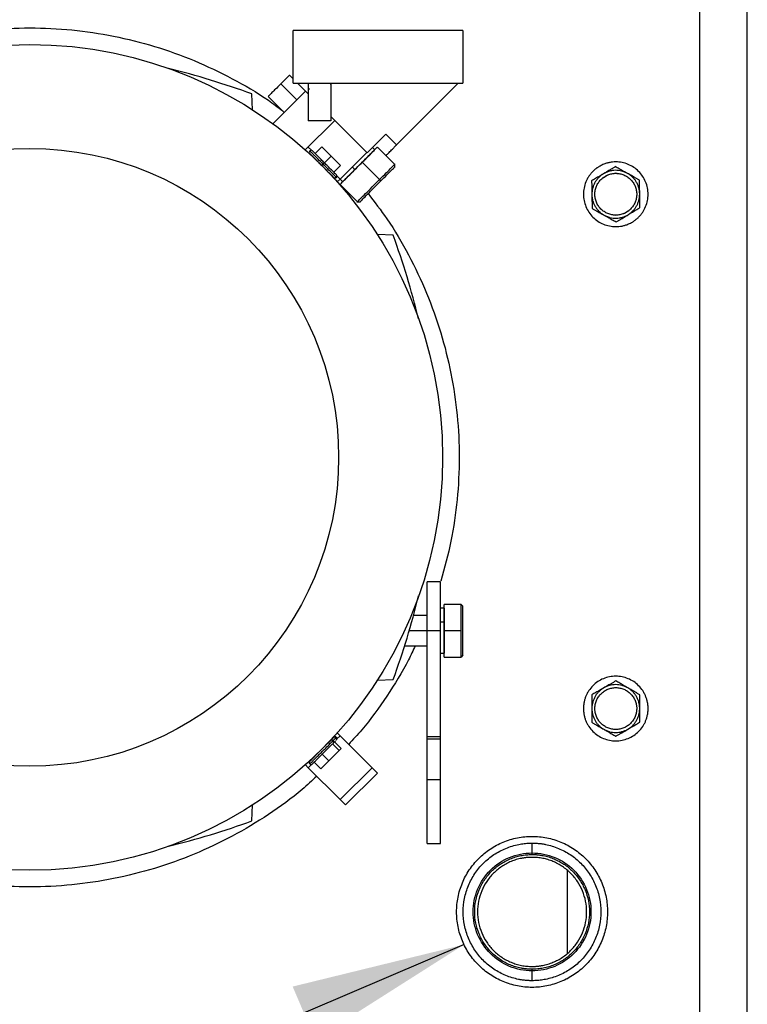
# Model space of a CAD drawing. Header units: inches. Extents: x 3 to 150, y 3 to 116.
# Tile 24 of 64: x 36 to 44, y 96 to 107. Entities that reach past the tile are written whole.
import ezdxf

# ---------------------------------------------------------------- set-up
doc = ezdxf.new("R2010")
doc.units = ezdxf.units.IN
doc.header["$LTSCALE"] = 14
doc.header["$MEASUREMENT"] = 0
doc.layers.add('TEXT', color=140, linetype='Continuous', lineweight=25)
doc.dimstyles.new('SLDDIMSTYLE3', dxfattribs={"dimtxt": 0.18, "dimasz": 1.82, "dimexe": 0, "dimexo": 0.0625, "dimgap": 0, "dimtad": 0, "dimtih": 1, "dimtoh": 1, "dimdec": 0, "dimrnd": 1e-09, "dimzin": 0, "dimdsep": 46, "dimtxsty": 'Standard', "dimsah": 1, "dimcen": 0.09, "dimadec": 0, "dimazin": 0, "dimtfac": 1.82, "dimtdec": 0, "dimtofl": 0, "dimtmove": 0, "dimatfit": 3, "dimfxl": 0, "dimfrac": 2, "dimtolj": 1, "dimtzin": 0, "dimarcsym": 0})

msp = doc.modelspace()

# ---------------------------------------------------------------- linework, layer by layer
for p, q in [((43.201, 107.828), (43.201, 93.727)), ((43.701, 90.837), (43.701, 107.818)), ((38.954, 105.863), (38.954, 106.414)), ((40.726, 106.414), (38.954, 106.414)), ((40.726, 106.414), (40.726, 105.863)), ((38.954, 105.909), (38.916, 105.948)), ((38.825, 105.857), (38.992, 105.69)), ((38.954, 105.863), (40.726, 105.863)), ((39, 105.863), (39.111, 105.752)), ((39.111, 105.863), (39.111, 105.47)), ((39.124, 105.806), (39.111, 105.793)), ((39.348, 105.863), (39.348, 105.47)), ((39.348, 105.85), (39.348, 105.863)), ((40.035, 105.218), (40.679, 105.863)), ((38.529, 105.586), (38.523, 105.751)), ((38.693, 105.725), (38.86, 105.558)), ((38.74, 105.438), (39.083, 105.781)), ((39.105, 105.758), (39.111, 105.765)), ((39.348, 105.516), (39.728, 105.135)), ((39.389, 105.474), (39.077, 105.163)), ((39.348, 105.47), (39.111, 105.47)), ((39.728, 105.135), (39.923, 105.33)), ((39.923, 105.33), (40.035, 105.218)), ((39.144, 105.163), (39.11, 105.196)), ((39.252, 105.199), (39.183, 105.129)), ((39.252, 105.199), (39.35, 105.101)), ((39.806, 105.168), (39.784, 105.191)), ((40.015, 105.015), (39.834, 105.196)), ((39.183, 105.074), (39.182, 105.073)), ((39.28, 105.032), (39.35, 105.101)), ((39.35, 105.101), (39.447, 105.004)), ((39.444, 104.862), (39.723, 105.14)), ((39.447, 105.004), (39.378, 104.934)), ((39.598, 104.96), (39.571, 104.988)), ((39.675, 105.037), (39.856, 104.856)), ((40.015, 105.015), (40.015, 105.021)), ((40.015, 104.984), (40.015, 105.011)), ((39.321, 104.934), (39.322, 104.934)), ((39.444, 104.862), (39.411, 104.895)), ((39.415, 104.832), (39.444, 104.862)), ((39.444, 104.862), (39.472, 104.834)), ((42.229, 104.896), (42.194, 104.872)), ((42.326, 104.922), (42.31, 104.918)), ((42.353, 104.916), (42.326, 104.922)), ((39.444, 104.806), (39.625, 104.625)), ((39.856, 104.856), (39.867, 104.84)), ((39.522, 104.705), (39.534, 104.717)), ((39.62, 104.625), (39.625, 104.625)), ((39.629, 104.625), (39.657, 104.625)), ((42.3, 104.489), (42.326, 104.484)), ((42.326, 104.484), (42.342, 104.487)), ((42.423, 104.51), (42.459, 104.533)), ((40, 104.275), (39.834, 104.281)), ((40.493, 100.654), (40.355, 100.654)), ((40.532, 100.378), (40.493, 100.378)), ((40.709, 100.417), (40.532, 100.417)), ((40.709, 100.417), (40.729, 100.398)), ((40.355, 100.299), (40.212, 100.299)), ((40.532, 100.232), (40.493, 100.232)), ((40.163, 100.142), (40.355, 100.142)), ((40.355, 100.142), (40.493, 100.142)), ((40.355, 99.033), (40.355, 100.142)), ((40.493, 99.033), (40.493, 100.142)), ((40.532, 100.142), (40.709, 100.142)), ((40.12, 99.984), (40.355, 99.984)), ((40.493, 99.906), (40.532, 99.906)), ((40.532, 99.866), (40.709, 99.866)), ((40.729, 99.886), (40.709, 99.866)), ((39.834, 99.625), (40, 99.631)), ((39.411, 99.01), (39.444, 99.044)), ((39.415, 99.073), (39.444, 99.044)), ((39.444, 99.044), (39.779, 98.71)), ((40.493, 99.033), (40.355, 99.033)), ((40.493, 99.008), (40.355, 99.008)), ((39.322, 98.971), (39.321, 98.972)), ((39.364, 98.958), (39.434, 98.888)), ((39.457, 98.911), (39.387, 98.981)), ((39.457, 98.911), (39.434, 98.888)), ((39.182, 98.833), (39.183, 98.832)), ((39.327, 98.781), (39.257, 98.851)), ((39.434, 98.888), (39.327, 98.781)), ((39.081, 98.739), (39.11, 98.71)), ((39.11, 98.71), (39.144, 98.743)), ((39.11, 98.71), (39.444, 98.376)), ((39.243, 98.697), (39.173, 98.767)), ((39.327, 98.781), (39.243, 98.697)), ((39.444, 98.376), (39.779, 98.71)), ((39.779, 98.71), (39.834, 98.654)), ((39.5, 98.32), (39.834, 98.654)), ((40.355, 98.587), (40.493, 98.587)), ((38.523, 98.154), (38.529, 98.32)), ((39.444, 98.376), (39.5, 98.32)), ((40.355, 97.917), (40.493, 97.917)), ((41.451, 97.819), (41.451, 97.922)), ((41.821, 97.895), (41.821, 97.904)), ((41.451, 97.802), (41.451, 97.819)), ((41.821, 96.772), (41.821, 97.634)), ((41.451, 96.587), (41.451, 96.603)), ((41.451, 96.484), (41.451, 96.587)), ((41.821, 96.501), (41.821, 96.51))]:
    msp.add_line(p, q)
for radius in [4.315, 3.228]:
    msp.add_circle((36.201, 101.953), radius)
for centre, radius, start, end in [((35.6, 97.724), 8.543, 69.9907, 76.1203), ((39.141, 105.143), 0.0197, 135.0181, 225), ((39.141, 105.143), 0.0197, 45, 135.0181), ((39.392, 104.893), 0.0197, 225, 315.0181), ((39.392, 104.893), 0.0197, 315.0181, 45), ((31.972, 101.351), 8.543, 13.8797, 20.0093), ((31.972, 102.554), 8.543, 339.9907, 346.1203), ((39.392, 99.013), 0.0197, 44.5044, 135), ((39.392, 99.013), 0.0197, 315, 44.5044), ((39.141, 98.763), 0.0197, 135, 224.5044), ((39.141, 98.763), 0.0197, 224.5044, 315), ((35.6, 106.182), 8.543, 283.8797, 290.0093)]:
    msp.add_arc(centre, radius, start, end)
for points, knots in [([(33.559, 105.574), (33.608, 105.612), (33.774, 105.738), (34.083, 105.916), (34.481, 106.106), (34.896, 106.255), (35.324, 106.362), (35.761, 106.427), (36.201, 106.448), (36.642, 106.427), (37.078, 106.362), (37.506, 106.255), (37.922, 106.106), (38.319, 105.916), (38.628, 105.738), (38.794, 105.612), (38.844, 105.574)], [0, 0, 0, 0, 0.032756, 0.11063, 0.188504, 0.266378, 0.344252, 0.422126, 0.5, 0.577874, 0.655748, 0.733622, 0.811496, 0.88937, 0.967244, 1, 1, 1, 1]), ([(38.913, 105.946), (38.914, 105.946), (38.915, 105.947), (38.898, 105.93), (38.867, 105.899), (38.839, 105.871), (38.825, 105.857)], [0, 0, 0, 0, 0.15028, 0.43352, 0.71676, 1, 1, 1, 1]), ([(38.825, 105.857), (38.81, 105.842), (38.781, 105.813), (38.739, 105.772), (38.709, 105.741), (38.693, 105.725), (38.694, 105.727), (38.695, 105.727)], [0, 0, 0, 0, 0.223742, 0.447485, 0.671227, 0.89497, 1, 1, 1, 1]), ([(39.675, 105.037), (39.7, 105.062), (39.749, 105.111), (39.803, 105.165), (39.833, 105.195), (39.831, 105.193), (39.83, 105.192)], [0, 0, 0, 0, 0.28324, 0.56648, 0.84972, 1, 1, 1, 1]), ([(39.923, 105.107), (39.931, 105.114), (39.954, 105.138), (39.984, 105.168), (40.013, 105.197), (40.031, 105.215), (40.033, 105.217), (40.035, 105.218)], [0, 0, 0, 0, 0.104512, 0.328384, 0.552256, 0.776128, 1, 1, 1, 1]), ([(39.266, 105.018), (39.253, 105.031), (39.223, 105.061), (39.187, 105.097), (39.16, 105.124), (39.142, 105.142), (39.131, 105.154), (39.126, 105.159), (39.127, 105.157), (39.127, 105.157)], [0, 0, 0, 0, 0.180629, 0.409108, 0.542815, 0.687841, 0.841533, 0.999954, 1, 1, 1, 1]), ([(39.127, 105.129), (39.127, 105.129), (39.128, 105.128), (39.133, 105.123), (39.137, 105.119), (39.146, 105.11), (39.152, 105.104), (39.164, 105.092), (39.171, 105.086), (39.191, 105.066), (39.204, 105.052), (39.23, 105.026), (39.242, 105.014), (39.252, 105.004)], [0, 0, 0, 0, 0.125, 0.125, 0.25, 0.25, 0.375, 0.375, 0.5, 0.5, 0.75, 0.75, 1, 1, 1, 1]), ([(39.28, 105.032), (39.27, 105.042), (39.258, 105.054), (39.232, 105.08), (39.218, 105.094), (39.198, 105.114), (39.192, 105.12), (39.18, 105.132), (39.174, 105.138), (39.165, 105.147), (39.161, 105.151), (39.156, 105.156), (39.155, 105.157), (39.155, 105.157)], [0, 0, 0, 0, 0.25, 0.25, 0.5, 0.5, 0.625, 0.625, 0.75, 0.75, 0.875, 0.875, 1, 1, 1, 1]), ([(39.598, 104.96), (39.62, 104.982), (39.664, 105.026), (39.727, 105.089), (39.776, 105.138), (39.804, 105.166), (39.804, 105.165), (39.803, 105.165)], [0, 0, 0, 0, 0.215953, 0.431905, 0.647858, 0.86381, 1, 1, 1, 1]), ([(39.266, 105.018), (39.265, 105.016), (39.263, 105.015), (39.259, 105.011), (39.258, 105.009), (39.255, 105.007), (39.254, 105.006), (39.253, 105.004), (39.252, 105.004), (39.252, 105.004)], [0, 0, 0, 0, 0.25, 0.25, 0.5, 0.5, 0.75, 0.75, 1, 1, 1, 1]), ([(39.252, 105.004), (39.263, 104.994), (39.275, 104.982), (39.3, 104.956), (39.314, 104.942), (39.334, 104.922), (39.341, 104.916), (39.353, 104.904), (39.358, 104.898), (39.368, 104.889), (39.371, 104.885), (39.376, 104.88), (39.378, 104.879), (39.378, 104.879)], [0, 0, 0, 0, 0.25, 0.25, 0.5, 0.5, 0.625, 0.625, 0.75, 0.75, 0.875, 0.875, 1, 1, 1, 1]), ([(39.28, 105.032), (39.28, 105.032), (39.28, 105.032), (39.279, 105.03), (39.277, 105.029), (39.275, 105.026), (39.273, 105.025), (39.27, 105.021), (39.268, 105.02), (39.266, 105.018)], [0, 0, 0, 0, 0.25, 0.25, 0.5, 0.5, 0.75, 0.75, 1, 1, 1, 1]), ([(39.405, 104.879), (39.405, 104.879), (39.407, 104.877), (39.402, 104.882), (39.391, 104.894), (39.372, 104.912), (39.345, 104.939), (39.309, 104.975), (39.279, 105.005), (39.266, 105.018)], [0, 0, 0, 0, 0.000046, 0.158467, 0.312159, 0.457185, 0.590892, 0.819371, 1, 1, 1, 1]), ([(39.405, 104.907), (39.405, 104.907), (39.404, 104.908), (39.399, 104.913), (39.395, 104.917), (39.386, 104.926), (39.381, 104.931), (39.369, 104.943), (39.362, 104.95), (39.342, 104.97), (39.328, 104.984), (39.302, 105.01), (39.291, 105.021), (39.28, 105.032)], [0, 0, 0, 0, 0.125, 0.125, 0.25, 0.25, 0.375, 0.375, 0.5, 0.5, 0.75, 0.75, 1, 1, 1, 1]), ([(39.448, 104.81), (39.447, 104.809), (39.445, 104.807), (39.473, 104.835), (39.526, 104.888), (39.598, 104.96), (39.649, 105.011), (39.675, 105.037)], [0, 0, 0, 0, 0.10503, 0.328773, 0.552515, 0.776258, 1, 1, 1, 1]), ([(39.856, 104.856), (39.881, 104.881), (39.93, 104.93), (39.984, 104.984), (40.014, 105.014), (40.012, 105.012), (40.011, 105.011)], [0, 0, 0, 0, 0.28324, 0.56648, 0.84972, 1, 1, 1, 1]), ([(39.867, 104.84), (39.89, 104.862), (39.936, 104.908), (39.986, 104.959), (40.014, 104.986), (40.012, 104.984), (40.012, 104.984)], [0, 0, 0, 0, 0.283263, 0.566527, 0.84979, 1, 1, 1, 1]), ([(42.152, 104.993), (42.149, 104.991), (42.143, 104.987), (42.134, 104.981), (42.125, 104.974), (42.116, 104.968), (42.107, 104.961), (42.094, 104.948), (42.075, 104.93), (42.054, 104.904), (42.036, 104.877), (42.015, 104.838), (41.996, 104.785), (41.986, 104.719), (41.99, 104.653), (42.006, 104.588), (42.034, 104.528), (42.074, 104.474), (42.124, 104.43), (42.181, 104.395), (42.244, 104.373), (42.299, 104.365), (42.343, 104.365), (42.376, 104.368), (42.409, 104.374), (42.437, 104.383), (42.461, 104.393), (42.481, 104.402), (42.494, 104.409), (42.5, 104.413)], [0, 0, 0, 0, 0.010444, 0.020866, 0.031279, 0.041692, 0.052118, 0.062567, 0.09383, 0.125112, 0.156375, 0.187657, 0.250127, 0.312596, 0.375065, 0.437535, 0.500004, 0.562473, 0.624943, 0.687412, 0.749881, 0.812351, 0.843613, 0.874896, 0.906158, 0.937441, 0.958304, 0.979127, 1, 1, 1, 1]), ([(42.5, 104.413), (42.503, 104.415), (42.51, 104.419), (42.519, 104.425), (42.528, 104.431), (42.536, 104.438), (42.545, 104.445), (42.559, 104.457), (42.577, 104.476), (42.598, 104.501), (42.617, 104.529), (42.637, 104.568), (42.656, 104.62), (42.666, 104.686), (42.663, 104.753), (42.646, 104.818), (42.618, 104.878), (42.578, 104.931), (42.529, 104.976), (42.472, 105.01), (42.409, 105.033), (42.354, 105.041), (42.31, 105.041), (42.276, 105.038), (42.244, 105.031), (42.216, 105.023), (42.192, 105.013), (42.172, 105.004), (42.159, 104.996), (42.152, 104.993)], [0, 0, 0, 0, 0.010444, 0.020866, 0.031279, 0.041692, 0.052118, 0.062567, 0.09383, 0.125112, 0.156375, 0.187657, 0.250127, 0.312596, 0.375065, 0.437535, 0.500004, 0.562473, 0.624943, 0.687412, 0.749881, 0.812351, 0.843613, 0.874896, 0.906158, 0.937441, 0.958304, 0.979127, 1, 1, 1, 1]), ([(42.321, 104.992), (42.317, 104.989), (42.309, 104.984), (42.297, 104.977), (42.285, 104.969), (42.272, 104.962), (42.259, 104.954), (42.245, 104.946), (42.229, 104.936), (42.213, 104.927), (42.203, 104.92), (42.198, 104.917)], [0, 0, 0, 0, 0.103177, 0.204204, 0.303416, 0.401188, 0.497932, 0.62399, 0.749025, 0.874907, 1, 1, 1, 1]), ([(42.448, 104.921), (42.444, 104.923), (42.437, 104.927), (42.426, 104.933), (42.416, 104.939), (42.405, 104.945), (42.394, 104.951), (42.381, 104.959), (42.363, 104.968), (42.342, 104.98), (42.328, 104.988), (42.321, 104.992)], [0, 0, 0, 0, 0.08311, 0.165759, 0.248389, 0.331429, 0.415294, 0.500383, 0.662699, 0.828654, 1, 1, 1, 1]), ([(39.475, 104.837), (39.474, 104.836), (39.472, 104.833), (39.493, 104.855), (39.536, 104.898), (39.578, 104.94), (39.598, 104.96)], [0, 0, 0, 0, 0.109622, 0.406414, 0.703207, 1, 1, 1, 1]), ([(42.198, 104.917), (42.194, 104.915), (42.187, 104.911), (42.177, 104.905), (42.167, 104.899), (42.156, 104.892), (42.146, 104.886), (42.132, 104.878), (42.115, 104.868), (42.094, 104.855), (42.081, 104.847), (42.074, 104.843)], [0, 0, 0, 0, 0.0827911, 0.1651271, 0.2474429, 0.3301642, 0.4137023, 0.4984494, 0.6613838, 0.8279754, 1, 1, 1, 1]), ([(42.198, 104.917), (42.195, 104.916), (42.19, 104.912), (42.182, 104.907), (42.174, 104.902), (42.167, 104.896), (42.16, 104.89), (42.153, 104.883), (42.141, 104.871), (42.125, 104.852), (42.107, 104.825), (42.093, 104.795), (42.085, 104.769), (42.08, 104.748), (42.078, 104.731), (42.076, 104.715), (42.076, 104.704), (42.076, 104.699)], [0, 0, 0, 0, 0.035842, 0.071563, 0.107211, 0.142837, 0.178493, 0.214227, 0.250089, 0.37501, 0.500015, 0.624936, 0.74994, 0.812574, 0.874949, 0.937335, 1, 1, 1, 1]), ([(42.439, 104.515), (42.436, 104.514), (42.431, 104.511), (42.424, 104.507), (42.416, 104.503), (42.408, 104.5), (42.396, 104.495), (42.38, 104.49), (42.358, 104.486), (42.337, 104.484), (42.308, 104.484), (42.273, 104.489), (42.232, 104.504), (42.195, 104.526), (42.163, 104.555), (42.137, 104.59), (42.119, 104.629), (42.108, 104.671), (42.106, 104.714), (42.113, 104.756), (42.125, 104.79), (42.138, 104.815), (42.15, 104.833), (42.164, 104.85), (42.177, 104.863), (42.19, 104.874), (42.202, 104.883), (42.21, 104.888), (42.214, 104.89)], [0, 0, 0, 0, 0.012528, 0.025029, 0.037522, 0.050029, 0.062566, 0.093823, 0.125111, 0.156368, 0.187656, 0.250126, 0.312595, 0.375065, 0.437534, 0.500003, 0.562473, 0.624942, 0.687412, 0.749881, 0.812351, 0.843607, 0.874896, 0.906152, 0.937441, 0.958302, 0.979125, 1, 1, 1, 1]), ([(42.448, 104.921), (42.445, 104.923), (42.439, 104.926), (42.431, 104.93), (42.422, 104.934), (42.414, 104.937), (42.405, 104.94), (42.396, 104.943), (42.379, 104.947), (42.355, 104.952), (42.322, 104.954), (42.289, 104.951), (42.263, 104.945), (42.242, 104.938), (42.227, 104.932), (42.212, 104.925), (42.202, 104.92), (42.198, 104.917)], [0, 0, 0, 0, 0.035842, 0.071563, 0.107211, 0.142837, 0.178493, 0.214227, 0.250089, 0.37501, 0.500015, 0.624936, 0.74994, 0.812574, 0.874949, 0.937335, 1, 1, 1, 1]), ([(42.214, 104.89), (42.216, 104.892), (42.221, 104.895), (42.229, 104.899), (42.236, 104.902), (42.244, 104.906), (42.256, 104.91), (42.273, 104.915), (42.294, 104.92), (42.315, 104.922), (42.344, 104.922), (42.38, 104.916), (42.42, 104.902), (42.457, 104.88), (42.489, 104.851), (42.515, 104.816), (42.533, 104.777), (42.544, 104.735), (42.546, 104.692), (42.54, 104.649), (42.528, 104.616), (42.514, 104.59), (42.502, 104.572), (42.489, 104.556), (42.475, 104.542), (42.462, 104.531), (42.451, 104.523), (42.443, 104.518), (42.439, 104.515)], [0, 0, 0, 0, 0.012528, 0.025029, 0.037522, 0.050029, 0.062566, 0.093823, 0.125111, 0.156368, 0.187656, 0.250126, 0.312595, 0.375065, 0.437534, 0.500003, 0.562473, 0.624942, 0.687412, 0.749881, 0.812351, 0.843607, 0.874896, 0.906152, 0.937441, 0.958302, 0.979125, 1, 1, 1, 1]), ([(42.576, 104.707), (42.576, 104.71), (42.576, 104.716), (42.575, 104.726), (42.574, 104.735), (42.573, 104.744), (42.571, 104.753), (42.569, 104.763), (42.565, 104.779), (42.556, 104.803), (42.541, 104.832), (42.523, 104.859), (42.504, 104.879), (42.488, 104.894), (42.475, 104.904), (42.462, 104.913), (42.452, 104.919), (42.448, 104.921)], [0, 0, 0, 0, 0.035842, 0.071563, 0.107211, 0.142837, 0.178493, 0.214227, 0.250089, 0.37501, 0.500015, 0.624936, 0.74994, 0.812574, 0.874949, 0.937335, 1, 1, 1, 1]), ([(42.574, 104.851), (42.57, 104.854), (42.561, 104.858), (42.548, 104.865), (42.536, 104.872), (42.524, 104.879), (42.508, 104.888), (42.49, 104.898), (42.469, 104.91), (42.455, 104.917), (42.448, 104.921)], [0, 0, 0, 0, 0.103679, 0.205188, 0.304865, 0.403091, 0.500286, 0.669005, 0.834455, 1, 1, 1, 1]), ([(39.629, 104.629), (39.628, 104.628), (39.626, 104.626), (39.654, 104.654), (39.707, 104.707), (39.779, 104.779), (39.83, 104.83), (39.856, 104.856)], [0, 0, 0, 0, 0.10503, 0.328773, 0.552515, 0.776258, 1, 1, 1, 1]), ([(39.657, 104.629), (39.656, 104.628), (39.654, 104.626), (39.68, 104.652), (39.729, 104.701), (39.796, 104.768), (39.844, 104.816), (39.867, 104.84)], [0, 0, 0, 0, 0.105089, 0.328817, 0.552544, 0.776272, 1, 1, 1, 1]), ([(42.074, 104.843), (42.074, 104.838), (42.074, 104.829), (42.074, 104.814), (42.075, 104.8), (42.075, 104.786), (42.075, 104.768), (42.075, 104.747), (42.076, 104.723), (42.076, 104.707), (42.076, 104.699)], [0, 0, 0, 0, 0.103679, 0.205188, 0.304865, 0.403091, 0.500286, 0.669005, 0.834455, 1, 1, 1, 1]), ([(42.576, 104.707), (42.576, 104.711), (42.576, 104.719), (42.576, 104.731), (42.576, 104.743), (42.575, 104.756), (42.575, 104.768), (42.575, 104.784), (42.575, 104.804), (42.574, 104.827), (42.574, 104.843), (42.574, 104.851)], [0, 0, 0, 0, 0.08311, 0.165759, 0.248389, 0.331429, 0.415294, 0.500383, 0.662699, 0.828654, 1, 1, 1, 1]), ([(39.738, 104.71), (39.804, 104.623), (39.961, 104.42), (40.165, 104.071), (40.355, 103.673), (40.503, 103.258), (40.61, 102.83), (40.675, 102.394), (40.697, 101.953), (40.674, 101.512), (40.613, 101.078), (40.536, 100.797), (40.498, 100.658)], [0, 0, 0, 0, 0.076564, 0.179386, 0.282208, 0.38503, 0.487851, 0.590673, 0.693495, 0.796317, 0.899139, 1, 1, 1, 1]), ([(42.076, 104.699), (42.076, 104.696), (42.077, 104.689), (42.077, 104.68), (42.078, 104.671), (42.08, 104.662), (42.081, 104.652), (42.083, 104.643), (42.088, 104.627), (42.096, 104.603), (42.111, 104.574), (42.13, 104.547), (42.148, 104.527), (42.164, 104.512), (42.177, 104.502), (42.191, 104.493), (42.2, 104.487), (42.205, 104.484)], [0, 0, 0, 0, 0.0358423, 0.0715627, 0.107211, 0.1428375, 0.1784926, 0.2142265, 0.2500892, 0.3750102, 0.5000146, 0.6249356, 0.74994, 0.8125742, 0.8749492, 0.9373346, 1, 1, 1, 1]), ([(42.076, 104.699), (42.076, 104.695), (42.076, 104.687), (42.077, 104.674), (42.077, 104.662), (42.077, 104.65), (42.077, 104.638), (42.078, 104.622), (42.078, 104.602), (42.078, 104.578), (42.079, 104.562), (42.079, 104.554)], [0, 0, 0, 0, 0.08311, 0.165759, 0.248389, 0.331429, 0.415294, 0.500383, 0.662699, 0.828654, 1, 1, 1, 1]), ([(42.455, 104.488), (42.457, 104.49), (42.463, 104.493), (42.471, 104.499), (42.478, 104.504), (42.485, 104.51), (42.492, 104.516), (42.499, 104.522), (42.511, 104.535), (42.528, 104.554), (42.545, 104.581), (42.559, 104.611), (42.568, 104.637), (42.572, 104.658), (42.575, 104.674), (42.576, 104.691), (42.576, 104.702), (42.576, 104.707)], [0, 0, 0, 0, 0.035842, 0.071563, 0.107211, 0.142837, 0.178493, 0.214227, 0.250089, 0.37501, 0.500015, 0.624936, 0.74994, 0.812574, 0.874949, 0.937335, 1, 1, 1, 1]), ([(42.579, 104.563), (42.579, 104.568), (42.578, 104.577), (42.578, 104.592), (42.578, 104.606), (42.578, 104.62), (42.577, 104.638), (42.577, 104.658), (42.577, 104.683), (42.576, 104.699), (42.576, 104.707)], [0, 0, 0, 0, 0.103679, 0.205188, 0.304865, 0.403091, 0.500286, 0.669005, 0.834455, 1, 1, 1, 1]), ([(42.079, 104.554), (42.083, 104.552), (42.091, 104.547), (42.104, 104.54), (42.116, 104.533), (42.129, 104.527), (42.144, 104.518), (42.162, 104.508), (42.184, 104.496), (42.198, 104.488), (42.205, 104.484)], [0, 0, 0, 0, 0.1036795, 0.205188, 0.3048653, 0.4030913, 0.5002862, 0.6690048, 0.8344548, 1, 1, 1, 1]), ([(42.455, 104.488), (42.458, 104.491), (42.465, 104.495), (42.476, 104.501), (42.488, 104.508), (42.502, 104.517), (42.523, 104.529), (42.548, 104.545), (42.568, 104.557), (42.579, 104.563)], [0, 0, 0, 0, 0.083387, 0.1669, 0.250998, 0.376026, 0.502105, 0.745992, 1, 1, 1, 1]), ([(42.205, 104.484), (42.208, 104.483), (42.213, 104.48), (42.222, 104.476), (42.23, 104.472), (42.239, 104.469), (42.248, 104.466), (42.256, 104.463), (42.273, 104.458), (42.298, 104.454), (42.33, 104.452), (42.363, 104.455), (42.39, 104.461), (42.411, 104.467), (42.426, 104.473), (42.441, 104.48), (42.45, 104.486), (42.455, 104.488)], [0, 0, 0, 0, 0.0358423, 0.0715627, 0.107211, 0.1428375, 0.1784926, 0.2142265, 0.2500892, 0.3750102, 0.5000146, 0.6249356, 0.74994, 0.8125742, 0.8749492, 0.9373346, 1, 1, 1, 1]), ([(42.205, 104.484), (42.208, 104.482), (42.215, 104.478), (42.226, 104.473), (42.237, 104.467), (42.247, 104.461), (42.258, 104.455), (42.272, 104.447), (42.289, 104.437), (42.31, 104.426), (42.324, 104.418), (42.331, 104.414)], [0, 0, 0, 0, 0.08311, 0.165759, 0.248389, 0.331429, 0.415294, 0.500383, 0.662699, 0.828654, 1, 1, 1, 1]), ([(42.331, 104.414), (42.335, 104.417), (42.344, 104.422), (42.356, 104.429), (42.368, 104.437), (42.38, 104.444), (42.395, 104.453), (42.413, 104.464), (42.434, 104.476), (42.448, 104.484), (42.455, 104.488)], [0, 0, 0, 0, 0.1039568, 0.2057305, 0.3056638, 0.4041403, 0.5015837, 0.6698534, 0.834879, 1, 1, 1, 1]), ([(40.355, 100.142), (40.355, 100.176), (40.355, 100.243), (40.355, 100.339), (40.355, 100.428), (40.355, 100.506), (40.355, 100.57), (40.355, 100.618), (40.355, 100.648), (40.355, 100.652), (40.355, 100.653)], [0, 0, 0, 0, 0.125083, 0.250167, 0.37525, 0.500333, 0.625416, 0.7505, 0.875583, 1, 1, 1, 1]), ([(40.493, 100.142), (40.493, 100.176), (40.493, 100.243), (40.493, 100.339), (40.493, 100.428), (40.493, 100.506), (40.493, 100.57), (40.493, 100.618), (40.493, 100.648), (40.493, 100.652), (40.493, 100.653)], [0, 0, 0, 0, 0.125083, 0.250167, 0.37525, 0.500333, 0.625416, 0.7505, 0.875583, 1, 1, 1, 1]), ([(40.532, 100.142), (40.532, 100.145), (40.532, 100.153), (40.532, 100.163), (40.532, 100.174), (40.532, 100.185), (40.532, 100.201), (40.532, 100.222), (40.532, 100.247), (40.532, 100.272), (40.532, 100.303), (40.532, 100.338), (40.532, 100.367), (40.532, 100.385), (40.532, 100.397), (40.532, 100.406), (40.532, 100.412), (40.532, 100.415), (40.532, 100.417), (40.532, 100.417), (40.532, 100.417)], [0, 0, 0, 0, 0.025045, 0.050036, 0.075011, 0.10001, 0.125071, 0.187561, 0.2501, 0.31259, 0.375129, 0.500007, 0.624885, 0.687374, 0.749914, 0.812403, 0.874943, 0.916636, 0.958262, 1, 1, 1, 1]), ([(40.532, 100.378), (40.532, 100.374), (40.532, 100.367), (40.532, 100.313), (40.532, 100.259), (40.532, 100.232)], [0, 0, 0, 0, 0.333112, 0.666556, 1, 1, 1, 1]), ([(40.709, 100.142), (40.709, 100.178), (40.709, 100.214), (40.709, 100.281), (40.709, 100.311), (40.709, 100.362), (40.709, 100.383), (40.709, 100.41), (40.709, 100.417), (40.709, 100.417)], [0, 0, 0, 0, 0.25, 0.25, 0.5, 0.5, 0.75, 0.75, 1, 1, 1, 1]), ([(40.729, 99.886), (40.729, 99.886), (40.729, 99.892), (40.729, 99.918), (40.729, 99.937), (40.729, 99.984), (40.729, 100.013), (40.729, 100.075), (40.729, 100.108), (40.729, 100.175), (40.729, 100.209), (40.729, 100.271), (40.729, 100.299), (40.729, 100.346), (40.729, 100.365), (40.729, 100.391), (40.729, 100.398), (40.729, 100.398)], [0, 0, 0, 0, 0.125, 0.125, 0.25, 0.25, 0.375, 0.375, 0.5, 0.5, 0.625, 0.625, 0.75, 0.75, 0.875, 0.875, 1, 1, 1, 1]), ([(40.532, 100.232), (40.532, 100.202), (40.532, 100.142), (40.532, 100.049), (40.532, 99.97), (40.532, 99.921), (40.532, 99.9), (40.532, 99.906), (40.532, 99.906)], [0, 0, 0, 0, 0.19996, 0.39992, 0.599881, 0.799841, 0.999801, 1, 1, 1, 1]), ([(40.532, 99.866), (40.532, 99.866), (40.532, 99.866), (40.532, 99.867), (40.532, 99.868), (40.532, 99.869), (40.532, 99.872), (40.532, 99.878), (40.532, 99.887), (40.532, 99.898), (40.532, 99.917), (40.532, 99.946), (40.532, 99.981), (40.532, 100.012), (40.532, 100.036), (40.532, 100.062), (40.532, 100.085), (40.532, 100.106), (40.532, 100.124), (40.532, 100.136), (40.532, 100.142)], [0, 0, 0, 0, 0.025037, 0.050024, 0.074999, 0.100002, 0.125071, 0.187561, 0.2501, 0.31259, 0.375129, 0.500007, 0.624885, 0.687374, 0.749914, 0.812403, 0.874943, 0.916647, 0.958273, 1, 1, 1, 1]), ([(40.709, 99.866), (40.709, 99.866), (40.709, 99.873), (40.709, 99.901), (40.709, 99.921), (40.709, 99.972), (40.709, 100.003), (40.709, 100.07), (40.709, 100.106), (40.709, 100.142)], [0, 0, 0, 0, 0.25, 0.25, 0.5, 0.5, 0.75, 0.75, 1, 1, 1, 1]), ([(40.229, 99.984), (40.206, 99.935), (40.123, 99.752), (39.936, 99.457), (39.727, 99.161), (39.58, 99.004), (39.534, 98.954)], [0, 0, 0, 0, 0.130423, 0.483474, 0.836525, 1, 1, 1, 1]), ([(42.664, 99.328), (42.664, 99.332), (42.664, 99.339), (42.664, 99.35), (42.663, 99.361), (42.661, 99.372), (42.66, 99.383), (42.656, 99.401), (42.65, 99.426), (42.639, 99.457), (42.625, 99.487), (42.602, 99.525), (42.567, 99.568), (42.515, 99.611), (42.456, 99.642), (42.393, 99.662), (42.326, 99.668), (42.26, 99.662), (42.196, 99.642), (42.137, 99.611), (42.086, 99.568), (42.05, 99.525), (42.028, 99.487), (42.013, 99.457), (42.002, 99.426), (41.995, 99.397), (41.991, 99.372), (41.989, 99.35), (41.988, 99.335), (41.988, 99.328)], [0, 0, 0, 0, 0.010444, 0.020866, 0.031279, 0.041692, 0.052118, 0.062567, 0.09383, 0.125112, 0.156375, 0.187657, 0.250127, 0.312596, 0.375065, 0.437535, 0.500004, 0.562473, 0.624943, 0.687412, 0.749881, 0.812351, 0.843613, 0.874896, 0.906158, 0.937441, 0.958304, 0.979127, 1, 1, 1, 1]), ([(42.326, 99.617), (42.322, 99.614), (42.314, 99.609), (42.301, 99.602), (42.289, 99.595), (42.277, 99.588), (42.261, 99.579), (42.243, 99.569), (42.222, 99.556), (42.208, 99.548), (42.201, 99.544)], [0, 0, 0, 0, 0.103679, 0.205188, 0.304865, 0.403091, 0.500286, 0.669005, 0.834455, 1, 1, 1, 1]), ([(42.451, 99.544), (42.448, 99.546), (42.441, 99.55), (42.43, 99.557), (42.42, 99.563), (42.409, 99.569), (42.399, 99.575), (42.385, 99.583), (42.368, 99.593), (42.347, 99.605), (42.333, 99.613), (42.326, 99.617)], [0, 0, 0, 0, 0.08311, 0.165759, 0.248389, 0.331429, 0.415294, 0.500383, 0.662699, 0.828654, 1, 1, 1, 1]), ([(42.201, 99.544), (42.199, 99.543), (42.193, 99.54), (42.185, 99.534), (42.178, 99.529), (42.17, 99.523), (42.163, 99.517), (42.156, 99.511), (42.144, 99.499), (42.127, 99.481), (42.109, 99.453), (42.095, 99.424), (42.086, 99.398), (42.081, 99.377), (42.078, 99.361), (42.077, 99.344), (42.076, 99.333), (42.076, 99.328)], [0, 0, 0, 0, 0.035842, 0.071563, 0.107211, 0.142837, 0.178493, 0.214227, 0.250089, 0.37501, 0.500015, 0.624936, 0.74994, 0.812574, 0.874949, 0.937335, 1, 1, 1, 1]), ([(42.201, 99.544), (42.198, 99.542), (42.191, 99.538), (42.18, 99.532), (42.17, 99.526), (42.159, 99.52), (42.149, 99.514), (42.135, 99.506), (42.118, 99.496), (42.097, 99.484), (42.083, 99.476), (42.076, 99.472)], [0, 0, 0, 0, 0.08311, 0.165759, 0.248389, 0.331429, 0.415294, 0.500383, 0.662699, 0.828654, 1, 1, 1, 1]), ([(42.107, 99.328), (42.107, 99.331), (42.108, 99.336), (42.108, 99.345), (42.109, 99.354), (42.11, 99.362), (42.112, 99.375), (42.117, 99.391), (42.124, 99.412), (42.133, 99.431), (42.148, 99.456), (42.171, 99.484), (42.204, 99.511), (42.242, 99.531), (42.283, 99.544), (42.326, 99.548), (42.369, 99.544), (42.41, 99.531), (42.449, 99.511), (42.482, 99.484), (42.505, 99.456), (42.519, 99.431), (42.529, 99.412), (42.536, 99.391), (42.541, 99.373), (42.543, 99.356), (42.545, 99.342), (42.545, 99.333), (42.545, 99.328)], [0, 0, 0, 0, 0.012528, 0.025029, 0.037522, 0.050029, 0.062566, 0.093823, 0.125111, 0.156368, 0.187656, 0.250126, 0.312595, 0.375065, 0.437534, 0.500003, 0.562473, 0.624942, 0.687412, 0.749881, 0.812351, 0.843607, 0.874896, 0.906152, 0.937441, 0.958302, 0.979125, 1, 1, 1, 1]), ([(42.451, 99.544), (42.448, 99.546), (42.443, 99.549), (42.435, 99.553), (42.426, 99.557), (42.418, 99.561), (42.409, 99.564), (42.4, 99.567), (42.383, 99.572), (42.359, 99.576), (42.326, 99.579), (42.293, 99.576), (42.267, 99.571), (42.246, 99.565), (42.23, 99.559), (42.216, 99.552), (42.206, 99.547), (42.201, 99.544)], [0, 0, 0, 0, 0.035842, 0.071563, 0.107211, 0.142837, 0.178493, 0.214227, 0.250089, 0.37501, 0.500015, 0.624936, 0.74994, 0.812574, 0.874949, 0.937335, 1, 1, 1, 1]), ([(42.576, 99.328), (42.576, 99.331), (42.576, 99.337), (42.576, 99.347), (42.575, 99.356), (42.573, 99.365), (42.572, 99.374), (42.57, 99.383), (42.566, 99.4), (42.558, 99.424), (42.543, 99.453), (42.525, 99.481), (42.507, 99.501), (42.491, 99.516), (42.479, 99.526), (42.465, 99.536), (42.456, 99.542), (42.451, 99.544)], [0, 0, 0, 0, 0.035842, 0.071563, 0.107211, 0.142837, 0.178493, 0.214227, 0.250089, 0.37501, 0.500015, 0.624936, 0.74994, 0.812574, 0.874949, 0.937335, 1, 1, 1, 1]), ([(42.576, 99.472), (42.572, 99.475), (42.564, 99.479), (42.551, 99.487), (42.539, 99.494), (42.527, 99.501), (42.511, 99.51), (42.493, 99.52), (42.472, 99.532), (42.458, 99.54), (42.451, 99.544)], [0, 0, 0, 0, 0.103679, 0.205188, 0.304865, 0.403091, 0.500286, 0.669005, 0.834455, 1, 1, 1, 1]), ([(42.076, 99.472), (42.076, 99.467), (42.076, 99.458), (42.076, 99.443), (42.076, 99.429), (42.076, 99.415), (42.076, 99.397), (42.076, 99.376), (42.076, 99.352), (42.076, 99.336), (42.076, 99.328)], [0, 0, 0, 0, 0.103957, 0.20573, 0.305664, 0.40414, 0.501584, 0.669853, 0.834879, 1, 1, 1, 1]), ([(42.576, 99.328), (42.576, 99.332), (42.576, 99.34), (42.576, 99.352), (42.576, 99.364), (42.576, 99.376), (42.576, 99.388), (42.576, 99.404), (42.576, 99.424), (42.576, 99.448), (42.576, 99.464), (42.576, 99.472)], [0, 0, 0, 0, 0.0827911, 0.1651271, 0.2474429, 0.3301642, 0.4137023, 0.4984494, 0.6613838, 0.8279754, 1, 1, 1, 1]), ([(41.988, 99.328), (41.988, 99.324), (41.988, 99.317), (41.989, 99.306), (41.99, 99.295), (41.991, 99.284), (41.993, 99.273), (41.996, 99.255), (42.002, 99.23), (42.013, 99.198), (42.028, 99.168), (42.05, 99.13), (42.086, 99.087), (42.137, 99.045), (42.196, 99.014), (42.26, 98.994), (42.326, 98.988), (42.393, 98.994), (42.456, 99.014), (42.515, 99.045), (42.567, 99.087), (42.602, 99.13), (42.625, 99.168), (42.639, 99.198), (42.65, 99.23), (42.657, 99.258), (42.662, 99.284), (42.664, 99.306), (42.664, 99.32), (42.664, 99.328)], [0, 0, 0, 0, 0.010444, 0.020866, 0.031279, 0.041692, 0.052118, 0.062567, 0.09383, 0.125112, 0.156375, 0.187657, 0.250127, 0.312596, 0.375065, 0.437535, 0.500004, 0.562473, 0.624943, 0.687412, 0.749881, 0.812351, 0.843613, 0.874896, 0.906158, 0.937441, 0.958304, 0.979127, 1, 1, 1, 1]), ([(42.076, 99.328), (42.076, 99.325), (42.076, 99.319), (42.077, 99.309), (42.078, 99.3), (42.079, 99.291), (42.081, 99.281), (42.082, 99.272), (42.087, 99.256), (42.095, 99.232), (42.109, 99.203), (42.127, 99.175), (42.145, 99.155), (42.161, 99.14), (42.174, 99.129), (42.187, 99.12), (42.197, 99.114), (42.201, 99.111)], [0, 0, 0, 0, 0.035842, 0.071563, 0.107211, 0.142837, 0.178493, 0.214227, 0.250089, 0.37501, 0.500015, 0.624936, 0.74994, 0.812574, 0.874949, 0.937335, 1, 1, 1, 1]), ([(42.076, 99.328), (42.076, 99.324), (42.076, 99.316), (42.076, 99.303), (42.076, 99.289), (42.076, 99.273), (42.076, 99.249), (42.076, 99.219), (42.076, 99.196), (42.076, 99.184)], [0, 0, 0, 0, 0.083387, 0.1669, 0.250998, 0.376026, 0.502105, 0.745992, 1, 1, 1, 1]), ([(42.545, 99.328), (42.545, 99.325), (42.545, 99.319), (42.544, 99.311), (42.544, 99.302), (42.542, 99.294), (42.54, 99.281), (42.536, 99.264), (42.529, 99.244), (42.519, 99.225), (42.505, 99.2), (42.482, 99.172), (42.449, 99.145), (42.41, 99.124), (42.369, 99.112), (42.326, 99.108), (42.283, 99.112), (42.242, 99.124), (42.204, 99.145), (42.171, 99.172), (42.148, 99.2), (42.133, 99.225), (42.124, 99.244), (42.117, 99.264), (42.112, 99.283), (42.109, 99.299), (42.108, 99.314), (42.108, 99.323), (42.107, 99.328)], [0, 0, 0, 0, 0.0125275, 0.0250285, 0.0375224, 0.0500285, 0.0625662, 0.0938229, 0.1251113, 0.156368, 0.1876564, 0.2501258, 0.3125952, 0.3750646, 0.4375341, 0.5000035, 0.5624729, 0.6249423, 0.6874117, 0.7498812, 0.8123506, 0.8436073, 0.8748957, 0.9061524, 0.9374408, 0.9583018, 0.979125, 1, 1, 1, 1]), ([(42.451, 99.111), (42.454, 99.113), (42.459, 99.116), (42.467, 99.121), (42.475, 99.127), (42.482, 99.132), (42.489, 99.138), (42.496, 99.145), (42.509, 99.156), (42.525, 99.175), (42.543, 99.203), (42.558, 99.232), (42.567, 99.258), (42.572, 99.279), (42.574, 99.295), (42.576, 99.311), (42.576, 99.322), (42.576, 99.328)], [0, 0, 0, 0, 0.035842, 0.071563, 0.107211, 0.142837, 0.178493, 0.214227, 0.250089, 0.37501, 0.500015, 0.624936, 0.74994, 0.812574, 0.874949, 0.937335, 1, 1, 1, 1]), ([(42.576, 99.184), (42.576, 99.188), (42.576, 99.198), (42.576, 99.212), (42.576, 99.227), (42.576, 99.241), (42.576, 99.256), (42.576, 99.273), (42.576, 99.291), (42.576, 99.31), (42.576, 99.322), (42.576, 99.328)], [0, 0, 0, 0, 0.103177, 0.204204, 0.303416, 0.401188, 0.497932, 0.62399, 0.749025, 0.874907, 1, 1, 1, 1]), ([(42.076, 99.184), (42.08, 99.181), (42.089, 99.176), (42.101, 99.169), (42.114, 99.162), (42.126, 99.155), (42.141, 99.146), (42.159, 99.136), (42.18, 99.124), (42.194, 99.115), (42.201, 99.111)], [0, 0, 0, 0, 0.103679, 0.205188, 0.304865, 0.403091, 0.500286, 0.669005, 0.834455, 1, 1, 1, 1]), ([(42.201, 99.111), (42.204, 99.11), (42.209, 99.107), (42.218, 99.103), (42.226, 99.099), (42.235, 99.095), (42.244, 99.092), (42.252, 99.089), (42.269, 99.084), (42.293, 99.079), (42.326, 99.077), (42.359, 99.079), (42.386, 99.085), (42.407, 99.091), (42.422, 99.097), (42.437, 99.103), (42.446, 99.109), (42.451, 99.111)], [0, 0, 0, 0, 0.035842, 0.071563, 0.107211, 0.142837, 0.178493, 0.214227, 0.250089, 0.37501, 0.500015, 0.624936, 0.74994, 0.812574, 0.874949, 0.937335, 1, 1, 1, 1]), ([(42.201, 99.111), (42.205, 99.109), (42.212, 99.105), (42.222, 99.099), (42.233, 99.093), (42.243, 99.087), (42.254, 99.081), (42.268, 99.073), (42.285, 99.063), (42.305, 99.051), (42.319, 99.043), (42.326, 99.039)], [0, 0, 0, 0, 0.08311, 0.165759, 0.248389, 0.331429, 0.415294, 0.500383, 0.662699, 0.828654, 1, 1, 1, 1]), ([(42.326, 99.039), (42.33, 99.042), (42.339, 99.046), (42.351, 99.054), (42.364, 99.061), (42.376, 99.068), (42.391, 99.077), (42.409, 99.087), (42.43, 99.099), (42.444, 99.107), (42.451, 99.111)], [0, 0, 0, 0, 0.103679, 0.205188, 0.304865, 0.403091, 0.500286, 0.669005, 0.834455, 1, 1, 1, 1]), ([(42.451, 99.111), (42.455, 99.113), (42.462, 99.117), (42.472, 99.124), (42.483, 99.13), (42.493, 99.136), (42.504, 99.142), (42.518, 99.15), (42.535, 99.16), (42.555, 99.172), (42.569, 99.18), (42.576, 99.184)], [0, 0, 0, 0, 0.0831095, 0.1657593, 0.2483888, 0.3314287, 0.4152944, 0.5003827, 0.6626987, 0.8286537, 1, 1, 1, 1]), ([(39.346, 98.995), (39.337, 98.986), (39.318, 98.967), (39.283, 98.933), (39.25, 98.899), (39.222, 98.871), (39.194, 98.843), (39.168, 98.817), (39.147, 98.797), (39.134, 98.783), (39.127, 98.777), (39.128, 98.777), (39.128, 98.777)], [0, 0, 0, 0, 0.117611, 0.266378, 0.353437, 0.447866, 0.547938, 0.651089, 0.754241, 0.854312, 0.948741, 1, 1, 1, 1]), ([(39.377, 99.026), (39.377, 99.026), (39.378, 99.027), (39.369, 99.018), (39.353, 99.002), (39.346, 98.995)], [0, 0, 0, 0, 0.118475, 0.61079, 1, 1, 1, 1]), ([(39.37, 98.992), (39.368, 98.993), (39.366, 98.995), (39.362, 98.997), (39.36, 98.998), (39.355, 98.999), (39.352, 98.999), (39.349, 98.997), (39.347, 98.996), (39.346, 98.995)], [0, 0, 0, 0, 0.25, 0.25, 0.5, 0.5, 0.75, 0.75, 1, 1, 1, 1]), ([(39.37, 98.992), (39.378, 98.999), (39.396, 99.017), (39.406, 99.027), (39.405, 99.026), (39.405, 99.026)], [0, 0, 0, 0, 0.389202, 0.881509, 1, 1, 1, 1]), ([(40.355, 99.008), (40.355, 99.009), (40.355, 99.01), (40.355, 99.013), (40.355, 99.016), (40.355, 99.02), (40.355, 99.026), (40.355, 99.03), (40.355, 99.033)], [0, 0, 0, 0, 0.125356, 0.249905, 0.374557, 0.50022, 0.749906, 1, 1, 1, 1]), ([(40.355, 98.587), (40.355, 98.593), (40.355, 98.604), (40.355, 98.62), (40.355, 98.636), (40.355, 98.652), (40.355, 98.668), (40.355, 98.684), (40.355, 98.714), (40.355, 98.756), (40.355, 98.811), (40.355, 98.863), (40.355, 98.906), (40.355, 98.938), (40.355, 98.962), (40.355, 98.986), (40.355, 99), (40.355, 99.008)], [0, 0, 0, 0, 0.035767, 0.071482, 0.107168, 0.142846, 0.178536, 0.214259, 0.250038, 0.374998, 0.500006, 0.624967, 0.749975, 0.812529, 0.874975, 0.937428, 1, 1, 1, 1]), ([(40.493, 99.008), (40.493, 99.009), (40.493, 99.01), (40.493, 99.013), (40.493, 99.016), (40.493, 99.02), (40.493, 99.026), (40.493, 99.03), (40.493, 99.033)], [0, 0, 0, 0, 0.125356, 0.249905, 0.374557, 0.50022, 0.749906, 1, 1, 1, 1]), ([(40.493, 98.587), (40.493, 98.663), (40.493, 98.739), (40.493, 98.882), (40.493, 98.949), (40.493, 99.008)], [0, 0, 0, 0, 0.5, 0.5, 1, 1, 1, 1]), ([(39.128, 98.749), (39.128, 98.749), (39.128, 98.749), (39.135, 98.756), (39.15, 98.771), (39.173, 98.794), (39.201, 98.822), (39.232, 98.854), (39.264, 98.885), (39.301, 98.922), (39.339, 98.96), (39.36, 98.982), (39.37, 98.992)], [0, 0, 0, 0, 0.051254, 0.145683, 0.245755, 0.348907, 0.452059, 0.552131, 0.646561, 0.733621, 0.882389, 1, 1, 1, 1]), ([(39.156, 98.749), (39.156, 98.749), (39.155, 98.749), (39.162, 98.756), (39.175, 98.769), (39.196, 98.79), (39.221, 98.815), (39.25, 98.843), (39.278, 98.872), (39.311, 98.905), (39.345, 98.939), (39.365, 98.959), (39.374, 98.967)], [0, 0, 0, 0, 0.051259, 0.145688, 0.245759, 0.348911, 0.452062, 0.552134, 0.646563, 0.733622, 0.882389, 1, 1, 1, 1]), ([(39.374, 98.967), (39.375, 98.968), (39.376, 98.97), (39.377, 98.974), (39.377, 98.976), (39.376, 98.981), (39.376, 98.983), (39.373, 98.988), (39.372, 98.99), (39.37, 98.992)], [0, 0, 0, 0, 0.25, 0.25, 0.5, 0.5, 0.75, 0.75, 1, 1, 1, 1]), ([(39.374, 98.967), (39.382, 98.975), (39.391, 98.985), (39.395, 98.988), (39.395, 98.989)], [0, 0, 0, 0, 0.82704, 1, 1, 1, 1]), ([(39.2, 98.62), (39.15, 98.574), (38.993, 98.428), (38.698, 98.216), (38.321, 97.988), (37.921, 97.8), (37.506, 97.651), (37.078, 97.544), (36.642, 97.479), (36.201, 97.457), (35.761, 97.479), (35.324, 97.544), (34.896, 97.651), (34.481, 97.8), (34.082, 97.988), (33.705, 98.216), (33.41, 98.428), (33.253, 98.574), (33.203, 98.62)], [0, 0, 0, 0, 0.031022, 0.098019, 0.165016, 0.232013, 0.299009, 0.366006, 0.433003, 0.5, 0.566997, 0.633994, 0.700991, 0.767987, 0.834984, 0.901981, 0.968978, 1, 1, 1, 1]), ([(40.355, 97.917), (40.355, 97.917), (40.355, 97.913), (40.355, 97.928), (40.355, 97.964), (40.355, 98.027), (40.355, 98.111), (40.355, 98.213), (40.355, 98.329), (40.355, 98.456), (40.355, 98.544), (40.355, 98.587)], [0, 0, 0, 0, 0.000665, 0.125582, 0.250499, 0.375416, 0.500333, 0.625249, 0.750166, 0.875083, 1, 1, 1, 1]), ([(40.493, 97.917), (40.493, 97.917), (40.493, 97.913), (40.493, 97.928), (40.493, 97.964), (40.493, 98.027), (40.493, 98.111), (40.493, 98.213), (40.493, 98.329), (40.493, 98.456), (40.493, 98.544), (40.493, 98.587)], [0, 0, 0, 0, 0.000665, 0.125582, 0.250499, 0.375416, 0.500333, 0.625249, 0.750166, 0.875083, 1, 1, 1, 1]), ([(41.451, 96.414), (41.4, 96.414), (41.348, 96.419), (41.247, 96.439), (41.197, 96.454), (41.102, 96.494), (41.056, 96.518), (40.97, 96.576), (40.93, 96.608), (40.857, 96.681), (40.824, 96.722), (40.766, 96.807), (40.742, 96.853), (40.703, 96.949), (40.687, 96.998), (40.667, 97.1), (40.662, 97.151), (40.662, 97.255), (40.667, 97.306), (40.687, 97.407), (40.703, 97.457), (40.742, 97.553), (40.766, 97.598), (40.824, 97.684), (40.857, 97.724), (40.93, 97.797), (40.97, 97.83), (41.056, 97.888), (41.102, 97.912), (41.197, 97.952), (41.247, 97.967), (41.348, 97.987), (41.4, 97.992), (41.451, 97.992)], [0, 0, 0, 0, 0.0625, 0.0625, 0.125, 0.125, 0.1875, 0.1875, 0.25, 0.25, 0.3125, 0.3125, 0.375, 0.375, 0.4375, 0.4375, 0.5, 0.5, 0.5625, 0.5625, 0.625, 0.625, 0.6875, 0.6875, 0.75, 0.75, 0.8125, 0.8125, 0.875, 0.875, 0.9375, 0.9375, 1, 1, 1, 1]), ([(41.451, 97.992), (41.503, 97.992), (41.554, 97.987), (41.656, 97.967), (41.705, 97.952), (41.801, 97.912), (41.847, 97.888), (41.932, 97.83), (41.973, 97.797), (42.046, 97.724), (42.079, 97.684), (42.136, 97.598), (42.16, 97.553), (42.2, 97.457), (42.215, 97.407), (42.235, 97.306), (42.24, 97.255), (42.24, 97.151), (42.235, 97.1), (42.215, 96.998), (42.2, 96.949), (42.16, 96.853), (42.136, 96.807), (42.079, 96.722), (42.046, 96.681), (41.973, 96.608), (41.932, 96.576), (41.847, 96.518), (41.801, 96.494), (41.705, 96.454), (41.656, 96.439), (41.554, 96.419), (41.503, 96.414), (41.451, 96.414)], [0, 0, 0, 0, 0.0625, 0.0625, 0.125, 0.125, 0.1875, 0.1875, 0.25, 0.25, 0.3125, 0.3125, 0.375, 0.375, 0.4375, 0.4375, 0.5, 0.5, 0.5625, 0.5625, 0.625, 0.625, 0.6875, 0.6875, 0.75, 0.75, 0.8125, 0.8125, 0.875, 0.875, 0.9375, 0.9375, 1, 1, 1, 1]), ([(41.451, 96.484), (41.446, 96.484), (41.435, 96.484), (41.42, 96.484), (41.404, 96.485), (41.389, 96.486), (41.373, 96.488), (41.357, 96.49), (41.342, 96.492), (41.326, 96.494), (41.293, 96.501), (41.242, 96.513), (41.176, 96.537), (41.112, 96.567), (41.031, 96.616), (40.939, 96.691), (40.849, 96.801), (40.782, 96.926), (40.741, 97.062), (40.727, 97.203), (40.741, 97.344), (40.782, 97.48), (40.849, 97.605), (40.939, 97.715), (41.031, 97.79), (41.112, 97.838), (41.176, 97.868), (41.242, 97.892), (41.297, 97.906), (41.339, 97.913), (41.367, 97.917), (41.395, 97.92), (41.423, 97.922), (41.442, 97.922), (41.451, 97.922)], [0, 0, 0, 0, 0.006967, 0.013922, 0.020869, 0.027811, 0.034752, 0.041695, 0.048643, 0.0556, 0.062568, 0.093836, 0.125113, 0.15638, 0.187657, 0.250126, 0.312595, 0.375064, 0.437533, 0.500001, 0.56247, 0.624939, 0.687408, 0.749877, 0.812345, 0.843613, 0.87489, 0.906157, 0.937434, 0.949965, 0.962468, 0.974962, 0.987466, 1, 1, 1, 1]), ([(41.451, 97.922), (41.456, 97.922), (41.467, 97.922), (41.483, 97.922), (41.498, 97.921), (41.514, 97.919), (41.53, 97.918), (41.545, 97.916), (41.561, 97.914), (41.576, 97.911), (41.61, 97.905), (41.66, 97.892), (41.727, 97.868), (41.791, 97.838), (41.872, 97.79), (41.963, 97.715), (42.053, 97.605), (42.12, 97.48), (42.161, 97.344), (42.175, 97.203), (42.161, 97.062), (42.12, 96.926), (42.053, 96.801), (41.963, 96.691), (41.872, 96.616), (41.791, 96.567), (41.727, 96.537), (41.66, 96.513), (41.605, 96.5), (41.564, 96.492), (41.536, 96.488), (41.508, 96.486), (41.479, 96.484), (41.461, 96.484), (41.451, 96.484)], [0, 0, 0, 0, 0.0069666, 0.0139218, 0.0208689, 0.0278113, 0.0347523, 0.0416952, 0.0486433, 0.0555999, 0.0625684, 0.0938358, 0.1251129, 0.1563803, 0.1876574, 0.2501262, 0.312595, 0.3750638, 0.4375326, 0.5000014, 0.5624702, 0.624939, 0.6874078, 0.7498765, 0.8123453, 0.8436128, 0.8748898, 0.9061573, 0.9374343, 0.9499653, 0.962468, 0.9749617, 0.987466, 1, 1, 1, 1]), ([(41.451, 96.587), (41.371, 96.587), (41.29, 96.603), (41.141, 96.664), (41.073, 96.71), (40.958, 96.824), (40.913, 96.893), (40.851, 97.042), (40.835, 97.122), (40.835, 97.284), (40.851, 97.364), (40.913, 97.513), (40.958, 97.582), (41.073, 97.696), (41.141, 97.741), (41.29, 97.803), (41.371, 97.819), (41.451, 97.819)], [0, 0, 0, 0, 0.125, 0.125, 0.25, 0.25, 0.375, 0.375, 0.5, 0.5, 0.625, 0.625, 0.75, 0.75, 0.875, 0.875, 1, 1, 1, 1]), ([(41.451, 96.603), (41.446, 96.603), (41.436, 96.603), (41.422, 96.604), (41.407, 96.605), (41.392, 96.606), (41.378, 96.608), (41.363, 96.61), (41.349, 96.612), (41.32, 96.617), (41.277, 96.628), (41.221, 96.648), (41.168, 96.673), (41.101, 96.714), (41.025, 96.776), (40.95, 96.868), (40.894, 96.972), (40.859, 97.085), (40.848, 97.203), (40.859, 97.321), (40.894, 97.434), (40.95, 97.538), (41.025, 97.63), (41.101, 97.692), (41.168, 97.732), (41.221, 97.758), (41.277, 97.778), (41.325, 97.789), (41.363, 97.796), (41.392, 97.8), (41.422, 97.802), (41.441, 97.802), (41.451, 97.802)], [0, 0, 0, 0, 0.007836, 0.015659, 0.023472, 0.031281, 0.039091, 0.046905, 0.054729, 0.062568, 0.093835, 0.125113, 0.156379, 0.187658, 0.250126, 0.312595, 0.375064, 0.437533, 0.500002, 0.562471, 0.62494, 0.687409, 0.749878, 0.812347, 0.843614, 0.874892, 0.906158, 0.937436, 0.953094, 0.968715, 0.984338, 1, 1, 1, 1]), ([(41.451, 97.773), (41.447, 97.773), (41.437, 97.773), (41.423, 97.773), (41.409, 97.772), (41.395, 97.771), (41.381, 97.769), (41.368, 97.767), (41.354, 97.765), (41.326, 97.76), (41.285, 97.75), (41.233, 97.731), (41.182, 97.707), (41.118, 97.668), (41.045, 97.609), (40.974, 97.522), (40.921, 97.423), (40.888, 97.315), (40.877, 97.203), (40.888, 97.091), (40.921, 96.983), (40.974, 96.884), (41.045, 96.797), (41.118, 96.737), (41.182, 96.699), (41.233, 96.675), (41.285, 96.656), (41.331, 96.645), (41.367, 96.638), (41.395, 96.635), (41.423, 96.633), (41.442, 96.633), (41.451, 96.632)], [0, 0, 0, 0, 0.0078362, 0.0156587, 0.023472, 0.0312811, 0.0390905, 0.046905, 0.0547293, 0.0625682, 0.0938345, 0.1251129, 0.1563791, 0.1876575, 0.2501265, 0.3125954, 0.3750644, 0.4375334, 0.5000023, 0.5624713, 0.6249402, 0.6874092, 0.7498782, 0.8123471, 0.8436134, 0.8748918, 0.906158, 0.9374364, 0.953094, 0.9687152, 0.9843379, 1, 1, 1, 1]), ([(41.451, 97.819), (41.532, 97.819), (41.613, 97.803), (41.762, 97.741), (41.83, 97.696), (41.944, 97.582), (41.99, 97.513), (42.051, 97.364), (42.067, 97.284), (42.067, 97.122), (42.051, 97.042), (41.99, 96.893), (41.944, 96.824), (41.83, 96.71), (41.762, 96.664), (41.613, 96.603), (41.532, 96.587), (41.451, 96.587)], [0, 0, 0, 0, 0.125, 0.125, 0.25, 0.25, 0.375, 0.375, 0.5, 0.5, 0.625, 0.625, 0.75, 0.75, 0.875, 0.875, 1, 1, 1, 1]), ([(41.451, 97.802), (41.456, 97.802), (41.466, 97.802), (41.481, 97.802), (41.495, 97.801), (41.51, 97.8), (41.525, 97.798), (41.539, 97.796), (41.554, 97.794), (41.583, 97.788), (41.626, 97.778), (41.681, 97.758), (41.734, 97.732), (41.802, 97.692), (41.878, 97.63), (41.953, 97.538), (42.009, 97.434), (42.043, 97.321), (42.055, 97.203), (42.043, 97.085), (42.009, 96.972), (41.953, 96.868), (41.878, 96.776), (41.802, 96.714), (41.734, 96.673), (41.681, 96.648), (41.626, 96.628), (41.578, 96.616), (41.539, 96.61), (41.51, 96.606), (41.481, 96.604), (41.461, 96.603), (41.451, 96.603)], [0, 0, 0, 0, 0.007836, 0.015659, 0.023472, 0.031281, 0.039091, 0.046905, 0.054729, 0.062568, 0.093835, 0.125113, 0.156379, 0.187658, 0.250126, 0.312595, 0.375064, 0.437533, 0.500002, 0.562471, 0.62494, 0.687409, 0.749878, 0.812347, 0.843614, 0.874892, 0.906158, 0.937436, 0.953094, 0.968715, 0.984338, 1, 1, 1, 1]), ([(41.451, 96.632), (41.456, 96.632), (41.465, 96.632), (41.479, 96.633), (41.493, 96.634), (41.507, 96.635), (41.521, 96.637), (41.535, 96.638), (41.549, 96.641), (41.576, 96.646), (41.617, 96.656), (41.67, 96.675), (41.721, 96.699), (41.785, 96.737), (41.857, 96.797), (41.929, 96.884), (41.982, 96.983), (42.014, 97.091), (42.025, 97.203), (42.014, 97.315), (41.982, 97.423), (41.929, 97.522), (41.857, 97.609), (41.785, 97.668), (41.721, 97.707), (41.67, 97.731), (41.617, 97.75), (41.572, 97.761), (41.535, 97.767), (41.507, 97.771), (41.479, 97.773), (41.461, 97.773), (41.451, 97.773)], [0, 0, 0, 0, 0.007836, 0.015659, 0.023472, 0.031281, 0.03909, 0.046905, 0.054729, 0.062568, 0.093834, 0.125113, 0.156379, 0.187658, 0.250126, 0.312595, 0.375064, 0.437533, 0.500002, 0.562471, 0.62494, 0.687409, 0.749878, 0.812347, 0.843613, 0.874892, 0.906158, 0.937436, 0.953094, 0.968715, 0.984338, 1, 1, 1, 1])]:
    msp.add_open_spline(points, degree=3, knots=knots)

# ---------------------------------------------------------------- leaders
at = {"layer": 'TEXT'}
msp.add_leader([(40.74, 96.861), (24.063, 89.751), (20.563, 89.751)], dimstyle='SLDDIMSTYLE3', dxfattribs=at)

doc.saveas('drawing.dxf')
